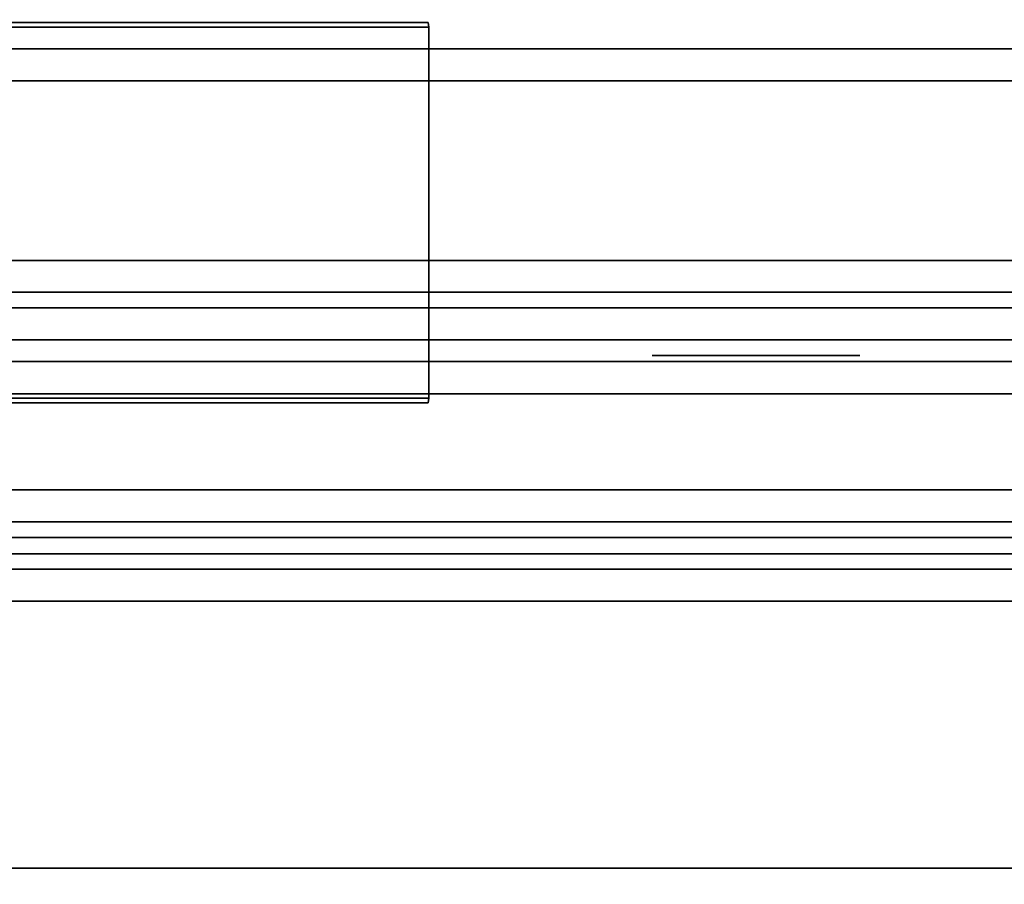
# Model space of a CAD drawing. Header units: inches. Extents: x 82 to 767, y -5 to 263.
# Tile 143 of 256: x 760.05 to 761.26, y 94.17 to 95.23. Entities that reach past the tile are written whole.
import ezdxf
from ezdxf.enums import TextEntityAlignment as Align

# ---------------------------------------------------------------- set-up
doc = ezdxf.new("R2010")
doc.units = ezdxf.units.IN
doc.header["$MEASUREMENT"] = 0
for name, color, linetype in [('A-FURN-3-COLLECTION-INFINITO-STORAGE-CASE-SIDE-EDGE-HORIZONTAL', 35, 'Continuous'), ('A-FURN-3-COLLECTION-INFINITO-STORAGE-CASE-SIDE-SURFACE-VERTICAL', 33, 'Continuous'), ('A-FURN-3-COLLECTION-INFINITO-STORAGE-PEG', 251, 'Continuous'), ('A-FURN-3-COLLECTION-INFINITO-STORAGE-SHELF', 33, 'Continuous'), ('A-FURN-3-COLLECTION-INFINITO-STORAGE-STANCHION-BASE', 251, 'Continuous'), ('A-FURN-3-COLLECTION-INFINITO-STORAGE-STANCHION-MAIN', 33, 'Continuous'), ('A-FURN-HAWORTH-ATT', 7, 'Continuous')]:
    doc.layers.add(name, color=color, linetype=linetype)
doc.styles.get("Standard").update_dxf_attribs({"font": 'arial.ttf'})

# ---------------------------------------------------------------- blocks, each defined once
blk = doc.blocks.new('HCCS-IWBC-S0931-3D-3')
at = {"layer": 'A-FURN-3-COLLECTION-INFINITO-STORAGE-PEG'}
for points, invisible_edges in [([(0.9873, 1.6948, 0.0489), (0.9873, 1.7046), (0.9873, 1.7046), (0.9873, 1.6948, -0.0489)], 8), ([(0.9873, 1.6671, 0.0904), (0.9873, 1.6948, 0.0489), (0.9873, 1.6948, -0.0489), (0.9873, 1.6671, -0.0904)], 10), ([(0.9873, 1.6256, 0.1181), (0.9873, 1.6671, 0.0904), (0.9873, 1.6671, -0.0904), (0.9873, 1.6256, -0.1181)], 10), ([(0.9873, 1.5767, 0.1279), (0.9873, 1.6256, 0.1181), (0.9873, 1.6256, -0.1181), (0.9873, 1.5767, -0.1279)], 10), ([(0.9873, 1.5278, 0.1181), (0.9873, 1.5767, 0.1279), (0.9873, 1.5767, -0.1279), (0.9873, 1.5278, -0.1181)], 10), ([(0.9873, 1.4863, 0.0904), (0.9873, 1.5278, 0.1181), (0.9873, 1.5278, -0.1181), (0.9873, 1.4863, -0.0904)], 10), ([(0.9873, 1.4586, 0.0489), (0.9873, 1.4863, 0.0904), (0.9873, 1.4863, -0.0904), (0.9873, 1.4586, -0.0489)], 10), ([(0.9873, 1.4488), (0.9873, 1.4586, 0.0489), (0.9873, 1.4586, -0.0489), (0.9873, 1.4488)], 2)]:
    blk.add_3dface(points, dxfattribs=dict(at, invisible_edges=invisible_edges))
at = {"layer": 'A-FURN-3-COLLECTION-INFINITO-STORAGE-SHELF'}
for points in [[(0.9873, -4.1453, 1.5653), (1.0266, -4.1278, 1.6047), (1.0266, 4.8844, 1.6047), (0.9873, 4.8844, 1.5653)], [(1.0266, 4.8844, 1.6047), (1.0266, -4.1278, 1.6047), (1.27, -4.1278, 1.6047), (1.27, 4.8844, 1.6047)], [(1.3094, 4.8844, 1.5653), (1.27, 4.8844, 1.6047), (1.27, -4.1278, 1.6047), (1.3094, -4.1453, 1.5653)], [(1.0266, -4.8949, -0.373), (0.9873, -4.9124, -0.3336), (0.9873, 4.5371, -0.3336), (1.0266, 4.5371, -0.373)], [(1.0266, -4.8949, -0.373), (1.0266, 4.5371, -0.373), (1.27, 4.5371, -0.373), (1.27, -4.8949, -0.373)], [(1.3094, -4.9124, -0.3336), (1.27, -4.8949, -0.373), (1.27, 4.5371, -0.373), (1.3094, 4.5371, -0.3336)], [(1.3094, 4.5163, -0.3336), (1.3488, 4.5371, -0.373), (1.3488, -4.8949, -0.373), (1.3094, -4.8949, -0.3336)], [(1.3488, 4.5371, 0.3448), (1.3094, 4.5163, 0.3055), (1.3094, -4.8949, 0.3055), (1.3488, -4.8949, 0.3448)], [(1.3488, -4.8949, -0.373), (1.3488, 4.5371, -0.373), (32.1414, 4.5371, -0.373), (32.1414, -4.8949, -0.373)], [(1.3488, 4.5371, 0.3448), (1.3488, -4.8949, 0.3448), (32.1414, -4.8949, 0.3448), (32.1414, 4.5371, 0.3448)], [(1.3094, 4.5163, 0.3055), (1.3094, 4.5163, -0.3336), (1.3094, -4.8949, -0.3336), (1.3094, -4.8949, 0.3055)]]:
    blk.add_3dface(points, dxfattribs=at)
for points, invisible_edges in [([(0.9873, -4.9158, 0.3448), (0.9873, -4.1453, 1.5653), (0.9873, -4.1453, 1.5653), (0.9873, 4.5371, 1.5653)], 8), ([(0.9873, -4.9124, -0.3336), (0.9873, -4.9158, 0.3448), (0.9873, 4.5371, 1.5653), (0.9873, 4.5371, -0.3336)], 2), ([(1.3094, 4.5371, -0.3336), (1.3094, 4.5371, 1.5653), (1.3094, -4.9158, 0.3448), (1.3094, -4.9124, -0.3336)], 2), ([(1.3094, 4.5371, 1.5653), (1.3094, -4.1453, 1.5653), (1.3094, -4.1453, 1.5653), (1.3094, -4.9158, 0.3448)], 8)]:
    blk.add_3dface(points, dxfattribs=dict(at, invisible_edges=invisible_edges))
at = {"layer": 'A-FURN-HAWORTH-ATT', "flags": 1}
for tag, p in [('HAWMC', (0, 0)), ('HAWPN', (0, -0.1667)), ('HAWSN', (0, -0.3333))]:
    blk.add_attdef(tag, text='', height=0.1, dxfattribs=at).set_placement(p, align=Align.TOP_CENTER)
blk = doc.blocks.new('HCCS-IWBC-F2-3D-3')
at = {"layer": 'A-FURN-3-COLLECTION-INFINITO-STORAGE-STANCHION-BASE'}
for points in [[(-0.5512, 5.4106, 1.8292), (0.5512, 5.4106, 1.8292), (0.5512, -5.5829, 1.8292), (-0.5512, -5.5829, 1.8292)], [(0.5512, 5.4106, 2.026), (0.1378, 5.4106, 2.026), (0.1378, -5.5829, 2.026), (0.5512, -5.5829, 2.026)], [(0.5906, 5.4106, 1.9867), (0.5512, 5.4106, 2.026), (0.5512, -5.5829, 2.026), (0.5906, -5.5829, 1.9867)], [(0.5512, 5.4106, 1.8292), (0.5906, 5.4106, 1.8686), (0.5906, -5.5829, 1.8686), (0.5512, -5.5829, 1.8292)], [(0.5906, 5.4106, 1.8686), (0.5906, 5.4106, 1.9867), (0.5906, -5.5829, 1.9867), (0.5906, -5.5829, 1.8686)]]:
    blk.add_3dface(points, dxfattribs=at)
at = {"layer": 'A-FURN-3-COLLECTION-INFINITO-STORAGE-STANCHION-MAIN'}
for points in [[(0.5187, 1.173, 2.8241), (0.5247, 1.1737, 2.8221), (0.5247, 1.1737, 89.4364), (0.5187, 1.173, 89.4344)], [(0.5247, 1.1737, 89.4364), (0.9814, 1.1737, 89.4364), (0.9814, 1.1737, 2.8221), (0.5247, 1.1737, 2.8221)], [(0.9873, 1.173, 2.8241), (0.9814, 1.1737, 2.8221), (0.9814, 1.1737, 89.4364), (0.9873, 1.173, 89.4344)]]:
    blk.add_3dface(points, dxfattribs=at)
for points, invisible_edges in [([(0.5187, 0.5164, 3.6089), (0.5187, 0.5164, 8.3339), (0.5187, 0.6443, 9.9098), (0.5187, 1.173, 2.8241)], 15), ([(0.5187, 0.5067, 3.5599), (0.5187, 0.5067, 3.5599), (0.5187, 0.5164, 3.6089), (0.5187, 1.173, 2.8241)], 12), ([(0.5187, 0.479, 3.5184), (0.5187, 0.479, 3.5184), (0.5187, 0.5067, 3.5599), (0.5187, 1.173, 2.8241)], 12), ([(0.5187, 0.4375, 3.4907), (0.5187, 0.4375, 3.4907), (0.5187, 0.479, 3.5184), (0.5187, 1.173, 2.8241)], 12), ([(0.5187, 0.3886, 3.481), (0.5187, 0.3886, 3.481), (0.5187, 0.4375, 3.4907), (0.5187, 1.173, 2.8241)], 12), ([(0.5187, 1.173, 2.8241), (0.5187, 1.173, 2.8241), (0.5187, -0.163, 2.8241), (0.5187, 0.3886, 3.481)], 12), ([(0.5187, 1.173, 2.8241), (0.5187, 0.6443, 9.9098), (0.5187, 0.6443, 87.0747), (0.5187, 1.173, 89.4344)], 7), ([(0.5187, 0.3886, 88.7768), (0.5187, -0.163, 89.4344), (0.5187, 1.173, 89.4344)], 9), ([(0.5187, 1.173, 89.4344), (0.5187, 0.5164, 88.6495), (0.5187, 0.5067, 88.6979)], 9), ([(0.5187, 1.173, 89.4344), (0.5187, 0.5067, 88.6979), (0.5187, 0.479, 88.7393)], 9), ([(0.5187, 1.173, 89.4344), (0.5187, 0.479, 88.7393), (0.5187, 0.4375, 88.7671)], 9), ([(0.5187, 1.173, 89.4344), (0.5187, 0.4375, 88.7671), (0.5187, 0.3886, 88.7768)], 9), ([(0.5187, 0.5164, 88.6495), (0.5187, 1.173, 89.4344), (0.5187, 0.6443, 87.0747)], 11), ([(0.5247, 1.1737, 89.4364), (0.5247, -0.163, 89.4364), (0.9814, -0.163, 89.4364), (0.9814, 1.1737, 89.4364)], 10), ([(0.9814, 1.1737, 2.8221), (0.9814, -0.163, 2.8221), (0.5247, -0.163, 2.8221), (0.5247, 1.1737, 2.8221)], 10), ([(0.9873, 1.173, 2.8241), (0.9873, 0.6443, 3.6089), (0.9873, 0.6248, 3.5116)], 9), ([(0.9873, 1.173, 2.8241), (0.9873, 0.6248, 3.5116), (0.9873, 0.5694, 3.4286)], 9), ([(0.9873, 1.173, 2.8241), (0.9873, 0.5694, 3.4286), (0.9873, 0.4864, 3.3732)], 9), ([(0.9873, 1.173, 2.8241), (0.9873, 0.4864, 3.3732), (0.9873, 0.3886, 3.3537)], 9), ([(0.9873, 0.3886, 3.3537), (0.9873, -0.163, 2.8241), (0.9873, 1.173, 2.8241)], 9), ([(0.9873, 1.173, 89.4344), (0.9873, 1.173, 89.4344), (0.9873, -0.163, 89.4344), (0.9873, 0.3886, 88.9047)], 12), ([(0.9873, 0.6248, 88.7468), (0.9873, 0.6248, 88.7468), (0.9873, 0.6443, 88.6489), (0.9873, 1.173, 89.4344)], 12), ([(0.9873, 0.5694, 88.8298), (0.9873, 0.5694, 88.8298), (0.9873, 0.6248, 88.7468), (0.9873, 1.173, 89.4344)], 12), ([(0.9873, 0.4864, 88.8852), (0.9873, 0.4864, 88.8852), (0.9873, 0.5694, 88.8298), (0.9873, 1.173, 89.4344)], 12), ([(0.9873, 0.3886, 88.9047), (0.9873, 0.3886, 88.9047), (0.9873, 0.4864, 88.8852), (0.9873, 1.173, 89.4344)], 12), ([(0.9873, 1.173, 89.4344), (0.9873, 0.6443, 88.6489), (0.9873, 0.6443, 3.6089), (0.9873, 1.173, 2.8241)], 7)]:
    blk.add_3dface(points, dxfattribs=dict(at, invisible_edges=invisible_edges))
at = {"layer": 'A-FURN-HAWORTH-ATT', "flags": 1}
for tag, p in [('HAWMC', (0, 0)), ('HAWMC', (0, 0)), ('HAWPN', (0, -0.1667)), ('HAWPN', (0, -0.1667)), ('HAWSN', (0, -0.3333)), ('HAWSN', (0, -0.3333))]:
    blk.add_attdef(tag, text='', height=0.1, dxfattribs=at).set_placement(p, align=Align.TOP_CENTER)
at = {"layer": 'A-FURN-3-COLLECTION-INFINITO-STORAGE-STANCHION-MAIN'}
mesh = blk.add_polymesh((18, 2), dxfattribs=at)
for k, corner in enumerate([(0.9873, 1.173, 89.4344), (0.9814, 1.1737, 89.4364), (0.9873, -0.163, 89.4344), (0.9814, -0.163, 89.4364), (0.9834, -0.2056, 89.4344), (0.9775, -0.2045, 89.4364), (0.9715, -0.2484, 89.4344), (0.9678, -0.2437, 89.4364), (0.9491, -0.2911, 89.4344), (0.9441, -0.2879, 89.4364), (0.9199, -0.328, 89.4344), (0.9194, -0.3221, 89.4364), (0.8818, -0.3588, 89.4344), (0.8805, -0.353, 89.4364), (0.8392, -0.3808, 89.4344), (0.837, -0.3752, 89.4364), (0.7963, -0.3933, 89.4344), (0.7974, -0.3875, 89.4364), (0.7097, -0.3933, 89.4344), (0.7087, -0.3875, 89.4364), (0.6668, -0.3808, 89.4344), (0.669, -0.3752, 89.4364), (0.6242, -0.3588, 89.4344), (0.6255, -0.353, 89.4364), (0.5861, -0.328, 89.4344), (0.5867, -0.3221, 89.4364), (0.5569, -0.2911, 89.4344), (0.5619, -0.2879, 89.4364), (0.5346, -0.2484, 89.4344), (0.5382, -0.2437, 89.4364), (0.5227, -0.2056, 89.4344), (0.5285, -0.2045, 89.4364), (0.5187, -0.163, 89.4344), (0.5247, -0.163, 89.4364), (0.5187, 1.173, 89.4344), (0.5247, 1.1737, 89.4364)]):
    mesh.set_mesh_vertex(divmod(k, 2), corner)
mesh = blk.add_polymesh((18, 2), dxfattribs=at)
for k, corner in enumerate([(0.9814, 1.1737, 2.8221), (0.9873, 1.173, 2.8241), (0.9814, -0.163, 2.8221), (0.9873, -0.163, 2.8241), (0.9775, -0.2045, 2.8221), (0.9834, -0.2056, 2.8241), (0.9678, -0.2437, 2.8221), (0.9715, -0.2484, 2.8241), (0.9441, -0.2879, 2.8221), (0.9491, -0.2911, 2.8241), (0.9194, -0.3221, 2.8221), (0.9199, -0.328, 2.8241), (0.8805, -0.353, 2.8221), (0.8818, -0.3588, 2.8241), (0.837, -0.3752, 2.8221), (0.8392, -0.3808, 2.8241), (0.7974, -0.3875, 2.8221), (0.7963, -0.3933, 2.8241), (0.7087, -0.3875, 2.8221), (0.7097, -0.3933, 2.8241), (0.669, -0.3752, 2.8221), (0.6668, -0.3808, 2.8241), (0.6255, -0.353, 2.8221), (0.6242, -0.3588, 2.8241), (0.5867, -0.3221, 2.8221), (0.5861, -0.328, 2.8241), (0.5619, -0.2879, 2.8221), (0.5569, -0.2911, 2.8241), (0.5382, -0.2437, 2.8221), (0.5346, -0.2484, 2.8241), (0.5285, -0.2045, 2.8221), (0.5227, -0.2056, 2.8241), (0.5247, -0.163, 2.8221), (0.5187, -0.163, 2.8241), (0.5247, 1.1737, 2.8221), (0.5187, 1.173, 2.8241)]):
    mesh.set_mesh_vertex(divmod(k, 2), corner)
blk = doc.blocks.new('HCCS-IWBC-C2W1-3D-3')
at = {"layer": 'A-FURN-3-COLLECTION-INFINITO-STORAGE-CASE-SIDE-EDGE-HORIZONTAL'}
for points in [[(0.9949, 4.8835, -3.5432), (1.0349, 4.8835, -3.5832), (1.0349, -8.4223, -3.5832), (0.9949, -8.4223, -3.5432)], [(1.0349, 4.8835, 16.1018), (0.9949, 4.8835, 16.0618), (0.9949, -8.4223, 16.0618), (1.0349, -8.4223, 16.1018)], [(1.0349, 4.8835, 16.1018), (1.0349, -8.4223, 16.1018), (1.6189, -8.4223, 16.1018), (1.6189, 4.8835, 16.1018)], [(1.6189, 4.8835, -3.5832), (1.6189, -8.4223, -3.5832), (1.0349, -8.4223, -3.5832), (1.0349, 4.8835, -3.5832)], [(1.6189, -8.4223, 16.1018), (1.6589, -8.4223, 16.0618), (1.6589, 4.8835, 16.0618), (1.6189, 4.8835, 16.1018)], [(1.6589, -8.4223, -3.5432), (1.6189, -8.4223, -3.5832), (1.6189, 4.8835, -3.5832), (1.6589, 4.8835, -3.5432)]]:
    blk.add_3dface(points, dxfattribs=at)
at = {"layer": 'A-FURN-3-COLLECTION-INFINITO-STORAGE-CASE-SIDE-SURFACE-VERTICAL'}
blk.add_3dface([(0.9949, 4.8835, -3.5432), (0.9949, -8.4223, -3.5432), (0.9949, -8.4223, 16.0618), (0.9949, 4.8835, 16.0618)], dxfattribs=at)
at = {"layer": 'A-FURN-3-COLLECTION-INFINITO-STORAGE-PEG'}
for points, invisible_edges in [([(0.9873, 1.6948, 12.6473), (0.9873, 1.7046, 12.5984), (0.9873, 1.7046, 12.5984), (0.9873, 1.6948, 12.5495)], 8), ([(0.9873, 1.6948, 0.0489), (0.9873, 1.7046), (0.9873, 1.7046), (0.9873, 1.6948, -0.0489)], 8), ([(0.9873, 1.6671, 12.6888), (0.9873, 1.6948, 12.6473), (0.9873, 1.6948, 12.5495), (0.9873, 1.6671, 12.508)], 10), ([(0.9873, 1.6671, 0.0904), (0.9873, 1.6948, 0.0489), (0.9873, 1.6948, -0.0489), (0.9873, 1.6671, -0.0904)], 10), ([(0.9873, 1.6256, 12.7165), (0.9873, 1.6671, 12.6888), (0.9873, 1.6671, 12.508), (0.9873, 1.6256, 12.4803)], 10), ([(0.9873, 1.6256, 0.1181), (0.9873, 1.6671, 0.0904), (0.9873, 1.6671, -0.0904), (0.9873, 1.6256, -0.1181)], 10), ([(0.9873, 1.5767, 12.7263), (0.9873, 1.6256, 12.7165), (0.9873, 1.6256, 12.4803), (0.9873, 1.5767, 12.4705)], 10), ([(0.9873, 1.5767, 0.1279), (0.9873, 1.6256, 0.1181), (0.9873, 1.6256, -0.1181), (0.9873, 1.5767, -0.1279)], 10), ([(0.9873, 1.5278, 12.7165), (0.9873, 1.5767, 12.7263), (0.9873, 1.5767, 12.4705), (0.9873, 1.5278, 12.4803)], 10), ([(0.9873, 1.5278, 0.1181), (0.9873, 1.5767, 0.1279), (0.9873, 1.5767, -0.1279), (0.9873, 1.5278, -0.1181)], 10), ([(0.9873, 1.4863, 12.6888), (0.9873, 1.5278, 12.7165), (0.9873, 1.5278, 12.4803), (0.9873, 1.4863, 12.508)], 10), ([(0.9873, 1.4863, 0.0904), (0.9873, 1.5278, 0.1181), (0.9873, 1.5278, -0.1181), (0.9873, 1.4863, -0.0904)], 10), ([(0.9873, 1.4586, 12.6473), (0.9873, 1.4863, 12.6888), (0.9873, 1.4863, 12.508), (0.9873, 1.4586, 12.5495)], 10), ([(0.9873, 1.4586, 0.0489), (0.9873, 1.4863, 0.0904), (0.9873, 1.4863, -0.0904), (0.9873, 1.4586, -0.0489)], 10), ([(0.9873, 1.4488, 12.5984), (0.9873, 1.4586, 12.6473), (0.9873, 1.4586, 12.5495), (0.9873, 1.4488, 12.5984)], 2), ([(0.9873, 1.4488), (0.9873, 1.4586, 0.0489), (0.9873, 1.4586, -0.0489), (0.9873, 1.4488)], 2)]:
    blk.add_3dface(points, dxfattribs=dict(at, invisible_edges=invisible_edges))
at = {"layer": 'A-FURN-HAWORTH-ATT', "flags": 1}
for tag, p in [('HAWMC', (0, 0)), ('HAWPN', (0, -0.1667)), ('HAWSN', (0, -0.3333))]:
    blk.add_attdef(tag, text='', height=0.1, dxfattribs=at).set_placement(p, align=Align.TOP_CENTER)

msp = doc.modelspace()

# ---------------------------------------------------------------- block references
for name, p, rotation in [('HCCS-IWBC-F2-3D-3', (759.3799, 95.7456), 269.9999999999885), ('HCCS-IWBC-S0931-3D-3', (759.3799, 95.9211, 65), 270), ('HCCS-IWBC-S0931-3D-3', (759.3799, 95.8626, 36), 270), ('HCCS-IWBC-C2W1-3D-3', (759.3799, 95.8041), 270)]:
    msp.add_blockref(name, p, dxfattribs=dict(rotation=rotation))

doc.saveas('drawing.dxf')
